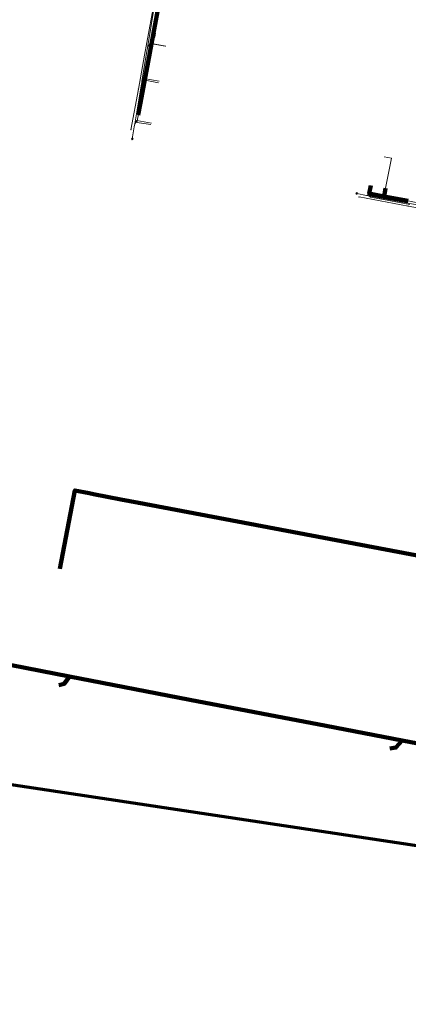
# Model space of a CAD drawing. Extents: x 152558 to 154479, y 462974 to 463683.
# Tile 38 of 256: x 153092 to 153145, y 463108 to 463243. Entities that reach past the tile are written whole.
import ezdxf
from ezdxf.lldxf.tags import DXFTag

# ---------------------------------------------------------------- set-up
doc = ezdxf.new("R2010")
doc.units = 0
doc.header["$LTSCALE"] = 0.2
doc.layers.get('0').update_dxf_attribs({"linetype": 'CONTINUOUS'})
for name, color, linetype, lineweight in [('B-RO-KL-DATA_COAXIAAL_7_ZIGGO BV-G', 90, 'KL-DATA-N', 18), ('B-RO-KL-DATA_KABELBED_PRORAIL-G', 90, 'CONTINUOUS', 100), ('B-RO-KL-DATA_KABELBED_ZIGGO BV-G', 90, 'CONTINUOUS', 100), ('B-RO-KL-DATA_MANTELBUIS_PRORAIL-G', 90, 'CONTINUOUS', 100), ('B-RO-KL-DATA_PRORAIL-G', 90, 'KL-DATA-N', 18), ('B-RO-KL-DATA_REGGEFIBER OPERATOR BV-G', 90, 'KL-DATA-N', 18), ('B-RO-KL-ET_LS_400 V_STEDIN NETBEHEER BV-G', 190, 'KL-LS-N', 18), ('B-RO-KL-ET_LS_500 V_PRORAIL-G', 190, 'KL-LS-N', 18), ('B-RO-KL-ET_LS_HULPSTUK_STEDIN NETBEHEER BV-S', 190, 'CONTINUOUS', 25), ('B-RO-KL-ET_LS_KABELBED_PRORAIL-G', 190, 'CONTINUOUS', 100), ('B-RO-KL-ET_LS_MANTELBUIS_PRORAIL-G', 190, 'CONTINUOUS', 100), ('B-RO-KL-WATER_50_VITENS-G', 170, 'KL-WATER-N', 18), ('B-RO-KL-WATER_HULPSTUK_VITENS-S', 170, 'CONTINUOUS', 25), ('B-RO-OG-INFO_ORIENTATIEPOLYGOON-GV', 7, 'CONTINUOUS', 70)]:
    doc.layers.add(name, color=color, linetype=linetype, lineweight=lineweight)
doc.styles.add('NLCS-ISO', font='NLCS-ISO.ttf')
tags = doc.linetypes.add('KL-DATA-N', pattern='A,4,-1,[101,NLCS.SHX,S=0.5,R=0,X=0,Y=0],-1,4,-1,["D",Standard,S=1,R=0,X=-0.25,Y=-0.5],-1.5', length=12.5).pattern_tags.tags
tags[18] = DXFTag(74, 10)
tags = doc.linetypes.add('KL-LS-N', pattern='A,4,-1,[103,NLCS.SHX,S=0.75,R=0,X=0,Y=0],-1,4,-1,["L",Standard,S=1,R=0,X=0,Y=-0.5],-2', length=13).pattern_tags.tags
tags[18] = DXFTag(74, 10)
doc.linetypes.add('KL-WATER-N', pattern='A,7,-0.5,[168,NLCS.SHX,S=0.75,R=0,X=0.75,Y=0],-2', length=9.5)

# ---------------------------------------------------------------- blocks, each defined once
blk = doc.blocks.new('SKL-WTB_HULP_MOF-SO')
at = {"linetype": 'ByBlock', "lineweight": 18}
h = blk.add_hatch(color=0, dxfattribs=at)
h.dxf.hatch_style = 1
h.paths.add_polyline_path([(-0.5625, 0, 1), (0.5625, 0, 1)])
at = {"color": 0, "linetype": 'ByBlock', "lineweight": 18}
blk.add_circle((0, 0), 0.5625, dxfattribs=at)
at = {"color": 0, "linetype": 'ByBlock', "lineweight": 18, "style": 'NLCS-ISO', "flags": 1}
for tag, p in [('TYPE', (1.5, 0)), ('OMSCHRIJVING', (1.5, -3)), ('LABEL', (1.5, -1.5))]:
    blk.add_attdef(tag, p, '', height=1, dxfattribs=at)
blk = doc.blocks.new('SKL-WTB_HULP_OVERIG-SO')
at = {"color": 0, "linetype": 'ByBlock', "lineweight": 18}
for points in [[(-0.14, 0.14), (0.14, -0.14)], [(0.14, 0.14), (-0.14, -0.14)]]:
    blk.add_lwpolyline(points, dxfattribs=at)
at = {"color": 0, "linetype": 'ByBlock', "lineweight": 18, "style": 'NLCS-ISO', "flags": 1}
for tag, p in [('TYPE', (1.5, 0)), ('OMSCHRIJVING', (1.5, -3)), ('LABEL', (1.5, -1.5))]:
    blk.add_attdef(tag, p, '', height=1, dxfattribs=at)

msp = doc.modelspace()

# ---------------------------------------------------------------- linework, layer by layer
at = {"layer": 'B-RO-KL-DATA_COAXIAAL_7_ZIGGO BV-G', "flags": 128}
for points in [[(153108.812, 463230.064), (153108.534, 463230.117), (153108.763, 463231.315), (153109.575, 463235.644), (153109.626, 463235.915), (153109.792, 463236.804), (153110.481, 463240.48), (153110.547, 463240.83), (153111.203, 463244.33), (153111.371, 463245.224), (153111.416, 463245.462), (153112.518, 463251.344), (153112.937, 463253.577), (153113.092, 463254.406), (153113.169, 463254.816), (153113.813, 463258.252), (153114.312, 463260.914), (153114.565, 463262.26), (153119.597, 463261.194), (153120.723, 463260.955), (153122.224, 463260.637), (153132.205, 463258.521), (153134.203, 463258.921), (153138.925, 463262.074), (153142.484, 463264.174), (153146.195, 463266.012), (153149.266, 463266.535), (153151.544, 463266.922), (153152.364, 463267.062), (153156.567, 463267.776), (153161.201, 463268.564), (153162.793, 463268.835), (153164.097, 463269.053), (153164.045, 463269.431), (153163.948, 463270.146)], [(153109.92, 463235.859), (153109.626, 463235.915), (153109.792, 463236.804), (153110.481, 463240.48), (153110.547, 463240.83), (153111.203, 463244.33), (153111.371, 463245.224), (153111.416, 463245.462), (153112.518, 463251.344), (153112.937, 463253.577), (153113.092, 463254.406), (153113.169, 463254.816), (153113.813, 463258.252), (153114.312, 463260.914), (153114.565, 463262.26), (153119.597, 463261.194), (153120.723, 463260.955), (153122.224, 463260.637), (153132.205, 463258.521), (153134.203, 463258.921), (153138.925, 463262.074), (153142.484, 463264.174), (153146.195, 463266.012), (153149.266, 463266.535), (153151.544, 463266.922), (153152.364, 463267.062), (153156.567, 463267.776), (153161.201, 463268.564), (153162.793, 463268.835), (153164.097, 463269.053), (153164.045, 463269.431), (153163.948, 463270.146)], [(153110.859, 463240.77), (153110.547, 463240.83), (153111.203, 463244.33), (153111.371, 463245.224), (153111.416, 463245.462), (153112.518, 463251.344), (153112.937, 463253.577), (153113.092, 463254.406), (153113.169, 463254.816), (153113.813, 463258.252), (153114.312, 463260.914), (153114.565, 463262.26), (153119.597, 463261.194), (153120.723, 463260.955), (153122.224, 463260.637), (153132.205, 463258.521), (153134.203, 463258.921), (153138.925, 463262.074), (153142.484, 463264.174), (153146.195, 463266.012), (153149.266, 463266.535), (153151.544, 463266.922), (153152.364, 463267.062), (153156.567, 463267.776), (153161.201, 463268.564), (153162.793, 463268.835), (153164.097, 463269.053), (153164.045, 463269.431), (153163.948, 463270.146)], [(153140.245, 463220.248), (153140.031, 463219.127), (153142.06, 463218.751), (153145.372, 463218.136), (153145.739, 463218.068), (153147.902, 463217.667), (153149.574, 463217.356), (153159.2, 463215.57), (153161.412, 463215.16), (153163.428, 463214.786), (153163.864, 463214.704), (153166.771, 463214.165), (153169.232, 463213.723), (153171.926, 463213.208), (153179.785, 463211.749), (153182.199, 463225.075), (153182.091, 463225.258), (153182.02, 463225.293), (153181.55, 463225.382), (153177.941, 463226.068), (153177.925, 463225.985)], [(153142.078, 463224.15), (153143.06, 463223.962), (153142.272, 463219.859), (153142.06, 463218.751), (153145.372, 463218.136), (153145.739, 463218.068), (153147.902, 463217.667), (153149.574, 463217.356), (153159.2, 463215.57), (153161.412, 463215.16), (153163.428, 463214.786), (153163.864, 463214.704), (153166.771, 463214.165), (153169.232, 463213.723), (153171.926, 463213.208), (153179.785, 463211.749), (153182.199, 463225.075), (153182.091, 463225.258), (153182.02, 463225.293), (153181.55, 463225.382), (153177.941, 463226.068), (153177.925, 463225.985)]]:
    msp.add_lwpolyline(points, dxfattribs=at)
at = {"layer": 'B-RO-KL-DATA_KABELBED_PRORAIL-G', "flags": 128}
for points in [[(153198.786, 463159.864), (153108.571, 463176.908), (153106.129, 463177.376), (153102.389, 463178.108), (153101.794, 463178.224), (153099.846, 463178.602), (153097.784, 463167.882)], [(153099.109, 463153.215), (153085.093, 463155.91), (153065.771, 463159.584), (153060.473, 463160.602)], [(153144.528, 463144.47), (153134.176, 463146.46), (153115.528, 463150.036), (153099.109, 463153.215)], [(153194.401, 463134.941), (153180.329, 463137.606), (153161.67, 463141.175), (153144.528, 463144.47)]]:
    msp.add_lwpolyline(points, dxfattribs=at)
at = {"layer": 'B-RO-KL-DATA_KABELBED_ZIGGO BV-G', "flags": 128}
for points in [[(153110.547, 463240.83), (153111.416, 463245.462)], [(153109.626, 463235.915), (153110.547, 463240.83)], [(153110.547, 463240.83), (153110.859, 463240.77)], [(153108.763, 463231.315), (153109.626, 463235.915)], [(153109.626, 463235.915), (153109.92, 463235.859)], [(153108.763, 463231.315), (153108.534, 463230.117), (153108.812, 463230.064)], [(153142.06, 463218.751), (153140.031, 463219.127), (153140.245, 463220.248)], [(153142.06, 463218.751), (153142.272, 463219.859)], [(153145.372, 463218.136), (153142.06, 463218.751)]]:
    msp.add_lwpolyline(points, dxfattribs=at)
at = {"layer": 'B-RO-KL-DATA_MANTELBUIS_PRORAIL-G', "flags": 128}
for points in [[(153099.109, 463153.215), (153085.093, 463155.91), (153065.771, 463159.584), (153060.473, 463160.602)], [(153144.528, 463144.47), (153134.176, 463146.46), (153115.528, 463150.036), (153099.109, 463153.215)], [(153194.401, 463134.941), (153180.329, 463137.606), (153161.67, 463141.175), (153144.528, 463144.47)]]:
    msp.add_lwpolyline(points, dxfattribs=at)
at = {"layer": 'B-RO-KL-DATA_PRORAIL-G', "flags": 128}
for points in [[(153198.786, 463159.864), (153108.571, 463176.908), (153106.129, 463177.376), (153102.389, 463178.108), (153101.794, 463178.224), (153099.846, 463178.602), (153097.784, 463167.882)], [(153099.109, 463153.215), (153085.093, 463155.91), (153065.771, 463159.584), (153060.473, 463160.602)], [(153099.109, 463153.215), (153085.093, 463155.91), (153065.771, 463159.584), (153060.473, 463160.602)], [(153099.109, 463153.215), (153085.093, 463155.91), (153065.771, 463159.584), (153060.473, 463160.602)], [(153099.109, 463153.215), (153085.093, 463155.91), (153065.771, 463159.584), (153060.473, 463160.602)], [(153144.528, 463144.47), (153134.176, 463146.46), (153115.528, 463150.036), (153099.109, 463153.215)], [(153144.528, 463144.47), (153134.176, 463146.46), (153115.528, 463150.036), (153099.109, 463153.215)], [(153144.528, 463144.47), (153134.176, 463146.46), (153115.528, 463150.036), (153099.109, 463153.215)], [(153144.528, 463144.47), (153134.176, 463146.46), (153115.528, 463150.036), (153099.109, 463153.215)], [(153194.401, 463134.941), (153180.329, 463137.606), (153161.67, 463141.175), (153144.528, 463144.47)], [(153194.401, 463134.941), (153180.329, 463137.606), (153161.67, 463141.175), (153144.528, 463144.47)], [(153194.401, 463134.941), (153180.329, 463137.606), (153161.67, 463141.175), (153144.528, 463144.47)], [(153194.401, 463134.941), (153180.329, 463137.606), (153161.67, 463141.175), (153144.528, 463144.47)]]:
    msp.add_lwpolyline(points, dxfattribs=at)
at = {"layer": 'B-RO-KL-DATA_REGGEFIBER OPERATOR BV-G', "flags": 128}
for points in [[(153110.381, 463239.565), (153111.431, 463245.408)], [(153109.443, 463234.611), (153110.381, 463239.565)], [(153110.381, 463239.565), (153112.157, 463239.246)], [(153109.443, 463234.611), (153108.32, 463228.861), (153110.226, 463228.587)], [(153109.443, 463234.611), (153111.258, 463234.282)], [(153140.19, 463219.703), (153140.073, 463219.095), (153140.053, 463218.995), (153140.064, 463218.792), (153140.213, 463218.665), (153141.983, 463218.315)], [(153141.983, 463218.315), (153142.182, 463219.328)], [(153141.983, 463218.315), (153145.576, 463217.636)]]:
    msp.add_lwpolyline(points, dxfattribs=at)
at = {"layer": 'B-RO-KL-ET_LS_400 V_STEDIN NETBEHEER BV-G', "flags": 128}
for points in [[(153107.688, 463226.606), (153107.959, 463228.234), (153108.031, 463228.67), (153108.894, 463233.858), (153108.966, 463234.292), (153108.992, 463234.45), (153109.681, 463238.597), (153109.752, 463239.027), (153110.77, 463245.152), (153110.938, 463246.162), (153112.082, 463253.046), (153112.25, 463254.057), (153113.023, 463258.708), (153113.03, 463259.044), (153113.07, 463259.377), (153113.145, 463259.705), (153113.252, 463260.024), (153113.391, 463260.329), (153113.56, 463260.62), (153113.758, 463260.891), (153113.982, 463261.141), (153114.231, 463261.368), (153114.501, 463261.567), (153114.79, 463261.739), (153115.095, 463261.88), (153115.413, 463261.989), (153115.74, 463262.066), (153116.073, 463262.109), (153116.409, 463262.118), (153121.132, 463260.956), (153122.579, 463260.6), (153130.963, 463258.537), (153131.331, 463258.41), (153131.711, 463258.331), (153132.099, 463258.3), (153132.488, 463258.319), (153132.871, 463258.386), (153133.242, 463258.501), (153133.596, 463258.663), (153133.927, 463258.867), (153138.581, 463262.168), (153139.271, 463262.658), (153140.702, 463263.672), (153140.989, 463263.875), (153140.992, 463263.877), (153141.941, 463264.068), (153148.134, 463265.312), (153149.572, 463265.601), (153152.844, 463266.258), (153154.283, 463266.547), (153157.151, 463267.123), (153157.161, 463267.125), (153157.455, 463267.184), (153158.601, 463267.414), (153161.574, 463268.012), (153163.016, 463268.302), (153165.75, 463268.851), (153165.884, 463268.849), (153166.018, 463268.857), (153166.279, 463268.903), (153166.53, 463268.987), (153166.766, 463269.108), (153166.982, 463269.262), (153167.141, 463269.412), (153167.28, 463269.58), (153167.397, 463269.764), (153167.491, 463269.961), (153167.561, 463270.168), (153167.604, 463270.382), (153167.621, 463270.599), (153167.611, 463270.817), (153166.438, 463276.059), (153166.277, 463276.778), (153164.865, 463283.085), (153164.826, 463283.257), (153164.806, 463283.432), (153164.807, 463283.608), (153164.828, 463283.783), (153164.869, 463283.954), (153164.929, 463284.12), (153165.008, 463284.278), (153165.105, 463284.425), (153165.218, 463284.56), (153165.345, 463284.682), (153165.486, 463284.788), (153165.638, 463284.877), (153165.8, 463284.948), (153165.968, 463285), (153166.141, 463285.032), (153166.317, 463285.044), (153182.457, 463282.185), (153184.606, 463281.804), (153187.38, 463281.313), (153189.528, 463280.933), (153192.6, 463280.389), (153194.746, 463280.009), (153197.198, 463279.575), (153199.108, 463279.237), (153202.319, 463278.668), (153204.228, 463278.33), (153208.129, 463277.639), (153210.038, 463277.301), (153212.659, 463276.836), (153214.567, 463276.498), (153223.889, 463274.847), (153224.084, 463274.756), (153230.68, 463271.69), (153252.077, 463268.993), (153327.045, 463256.036), (153327.121, 463255.994), (153327.335, 463255.927), (153328.191, 463255.788)], [(153229.372, 463267.001), (153228.567, 463264.056), (153228.533, 463263.683), (153228.535, 463263.477), (153228.608, 463263.266), (153228.755, 463263.106), (153228.938, 463262.951), (153229.274, 463262.754), (153234.339, 463260.553), (153235.541, 463260.052), (153235.674, 463259.919), (153235.769, 463259.707), (153235.752, 463259.52), (153235.681, 463259.307), (153234.827, 463257.298), (153233.777, 463255.022), (153233.727, 463254.914), (153229.756, 463246.303), (153229.706, 463246.195), (153227.579, 463241.582), (153227.528, 463241.472), (153227.035, 463240.402), (153226.985, 463240.293), (153223.056, 463231.775), (153223.005, 463231.665), (153220.836, 463226.961), (153220.786, 463226.854), (153216.634, 463217.848), (153216.48, 463217.601), (153216.272, 463217.378), (153215.854, 463217.081), (153214.811, 463216.533), (153212.444, 463215.411), (153210.849, 463214.662), (153207.467, 463213.072), (153205.873, 463212.323), (153203.328, 463211.127), (153202.703, 463210.863), (153201.735, 463210.454), (153201.08, 463210.177), (153200.112, 463209.768), (153195.846, 463207.965), (153195.409, 463207.832), (153195.06, 463207.75), (153194.611, 463207.702), (153194.15, 463207.724), (153193.654, 463207.849), (153190.381, 463208.884), (153186.305, 463209.952), (153177.717, 463211.635), (153169.617, 463213.182), (153167.064, 463213.669), (153163.478, 463214.354), (153161.759, 463214.682), (153159.206, 463215.17), (153148.866, 463217.144), (153147.981, 463217.313), (153145.575, 463217.772), (153142.628, 463218.335), (153139.68, 463218.898), (153138.329, 463219.156)], [(153112.251, 463239.286), (153110.065, 463239.682), (153109.752, 463239.027)], [(153108.966, 463234.292), (153109.261, 463234.848), (153111.359, 463234.469)], [(153110.303, 463228.765), (153108.31, 463229.126), (153108.031, 463228.67)], [(153140.245, 463220.251), (153140.013, 463219.038), (153139.68, 463218.898)], [(153142.455, 463219.828), (153142.223, 463218.616), (153142.628, 463218.335)]]:
    msp.add_lwpolyline(points, dxfattribs=at)
at = {"layer": 'B-RO-KL-ET_LS_500 V_PRORAIL-G', "flags": 128}
for points in [[(153099.109, 463153.215), (153085.093, 463155.91), (153065.771, 463159.584), (153060.473, 463160.602)], [(153099.109, 463153.215), (153085.093, 463155.91), (153065.771, 463159.584), (153060.473, 463160.602)], [(153099.109, 463153.215), (153098.375, 463152.188), (153097.656, 463152.022)], [(153099.109, 463153.215), (153098.375, 463152.188), (153097.656, 463152.022)], [(153144.528, 463144.47), (153134.176, 463146.46), (153115.528, 463150.036), (153099.109, 463153.215)], [(153144.528, 463144.47), (153134.176, 463146.46), (153115.528, 463150.036), (153099.109, 463153.215)], [(153144.528, 463144.47), (153143.685, 463143.489), (153142.838, 463143.359)], [(153144.528, 463144.47), (153143.685, 463143.489), (153142.838, 463143.359)], [(153194.401, 463134.941), (153180.329, 463137.606), (153161.67, 463141.175), (153144.528, 463144.47)], [(153194.401, 463134.941), (153180.329, 463137.606), (153161.67, 463141.175), (153144.528, 463144.47)]]:
    msp.add_lwpolyline(points, dxfattribs=at)
at = {"layer": 'B-RO-KL-ET_LS_KABELBED_PRORAIL-G', "flags": 128}
for points in [[(153099.109, 463153.215), (153085.093, 463155.91), (153065.771, 463159.584), (153060.473, 463160.602)], [(153099.109, 463153.215), (153098.375, 463152.188), (153097.656, 463152.022)], [(153144.528, 463144.47), (153134.176, 463146.46), (153115.528, 463150.036), (153099.109, 463153.215)], [(153144.528, 463144.47), (153143.685, 463143.489), (153142.838, 463143.359)], [(153194.401, 463134.941), (153180.329, 463137.606), (153161.67, 463141.175), (153144.528, 463144.47)]]:
    msp.add_lwpolyline(points, dxfattribs=at)
at = {"layer": 'B-RO-KL-ET_LS_MANTELBUIS_PRORAIL-G', "flags": 128}
for points in [[(153099.109, 463153.215), (153085.093, 463155.91), (153065.771, 463159.584), (153060.473, 463160.602)], [(153144.528, 463144.47), (153134.176, 463146.46), (153115.528, 463150.036), (153099.109, 463153.215)], [(153194.401, 463134.941), (153180.329, 463137.606), (153161.67, 463141.175), (153144.528, 463144.47)]]:
    msp.add_lwpolyline(points, dxfattribs=at)
at = {"layer": 'B-RO-KL-WATER_50_VITENS-G', "flags": 128}
for points in [[(153162.032, 463269.405), (153158.103, 463268.751), (153156.318, 463268.454), (153153.342, 463267.958), (153147.732, 463267.024), (153144.637, 463266.509), (153142.561, 463265.219), (153138.825, 463262.898), (153137.21, 463261.894), (153133.778, 463259.539), (153133.527, 463259.391), (153133.258, 463259.279), (153132.977, 463259.204), (153132.688, 463259.169), (153132.397, 463259.174), (153132.109, 463259.219), (153131.83, 463259.302), (153131.565, 463259.423), (153123.655, 463261.1), (153118.564, 463262.179), (153118.08, 463262.255), (153117.59, 463262.279), (153117.101, 463262.251), (153116.617, 463262.172), (153116.145, 463262.041), (153115.689, 463261.862), (153115.255, 463261.634), (153114.847, 463261.363), (153114.47, 463261.049), (153114.129, 463260.697), (153113.827, 463260.311), (153113.568, 463259.895), (153113.355, 463259.454), (153113.189, 463258.993), (153113.073, 463258.517), (153113.009, 463258.031), (153111.891, 463251.912), (153110.307, 463243.237), (153109.356, 463238.028), (153108.512, 463233.407), (153107.5, 463227.864)], [(153203.544, 463211.156), (153202.592, 463210.727), (153201.081, 463210.047), (153196.058, 463207.784), (153195.676, 463207.659), (153195.314, 463207.603), (153194.726, 463207.514), (153193.996, 463207.529), (153193.668, 463207.607), (153191.183, 463208.477), (153190.362, 463208.735), (153186.202, 463209.825), (153181.171, 463210.741), (153177.523, 463211.485), (153172.122, 463212.484), (153169.285, 463213.008), (153166.134, 463213.591), (153165.736, 463213.665), (153164.031, 463213.98), (153161.243, 463214.496), (153153.109, 463216.001), (153150.195, 463216.54), (153148.908, 463216.778), (153148.708, 463216.815), (153145.34, 463217.438), (153138.646, 463218.676)]]:
    msp.add_lwpolyline(points, dxfattribs=at)
at = {"layer": 'B-RO-OG-INFO_ORIENTATIEPOLYGOON-GV', "flags": 128}
msp.add_lwpolyline([(152558, 463387), (153001, 463152), (154184, 462974), (154479, 462991), (154348, 463253), (154416, 463495), (154184, 463676), (154096, 463676), (153945, 463663), (153854, 463451), (153015, 463683), (152584, 463595)], close=True, dxfattribs=at)

# ---------------------------------------------------------------- block references
at = {"layer": 'B-RO-KL-ET_LS_HULPSTUK_STEDIN NETBEHEER BV-S', "xscale": 0.2, "yscale": 0.2, "zscale": 0.2}
for p in [(153107.688, 463226.606), (153138.329, 463219.156)]:
    msp.add_blockref('SKL-WTB_HULP_MOF-SO', p, dxfattribs=at)
at = {"layer": 'B-RO-KL-WATER_HULPSTUK_VITENS-S', "xscale": 0.2, "yscale": 0.2, "zscale": 0.2}
for p in [(153109.356, 463238.028), (153108.512, 463233.407), (153107.5, 463227.864), (153138.646, 463218.676), (153145.34, 463217.438)]:
    msp.add_blockref('SKL-WTB_HULP_OVERIG-SO', p, dxfattribs=at)

doc.saveas('drawing.dxf')
